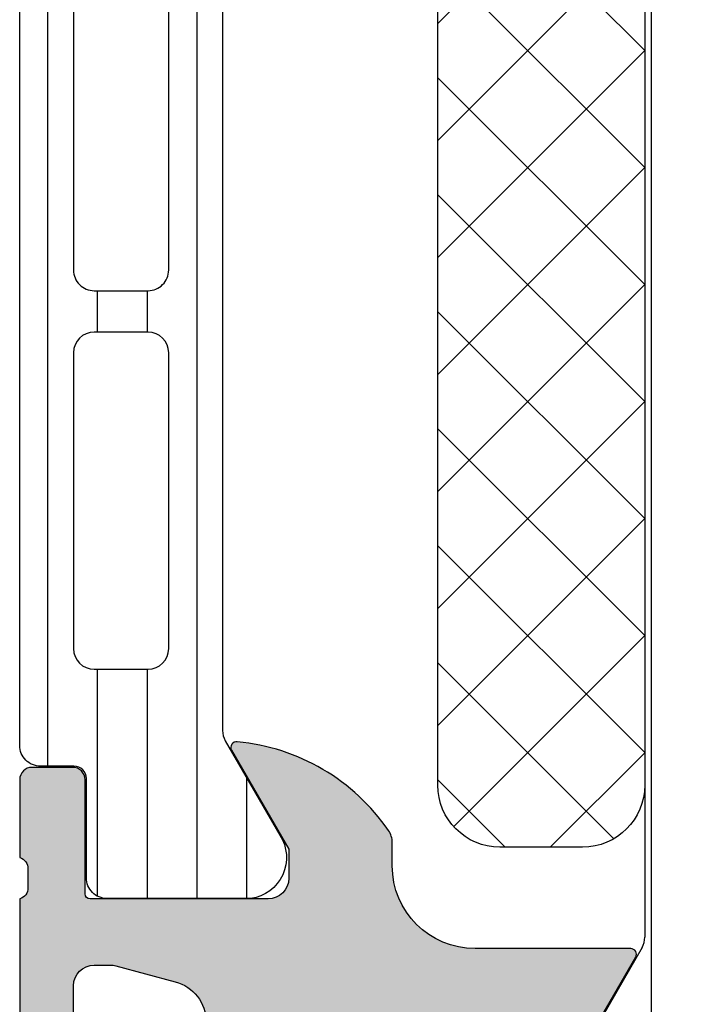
# Model space of a CAD drawing. Header units: millimetres. Extents: x 247761 to 294611, y 172579 to 236863.
# Tile 148 of 256: x 261826 to 261842, y 174642 to 174666. Entities that reach past the tile are written whole.
import ezdxf

# ---------------------------------------------------------------- set-up
doc = ezdxf.new("R2010")
doc.units = ezdxf.units.MM
doc.layers.add('FASÁDA DETAILNÍ', color=4, linetype='Continuous')
doc.layers.add('NOVA', color=240, linetype='Continuous')

# ---------------------------------------------------------------- blocks, each defined once
blk = doc.blocks.new('A$C69D17D4D')
at = {"layer": 'FASÁDA DETAILNÍ'}
h = blk.add_hatch(dxfattribs=at)
h.set_pattern_fill('_USER', color=256, scale=1.2, angle=90, style=0, pattern_type=0)
h.set_pattern_definition([(90, (-12818.50012075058, 1273.681939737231), (-1.2, 7.347638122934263e-17), [])])
edge = h.paths.add_edge_path()
edge.add_line((-12813.53310896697, 1277.506049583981), (-12812.21463925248, 1275.222392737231))
edge.add_arc((-12813.05589190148, 1274.681757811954), 0.9999960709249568, -81.81839194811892, 32.72701609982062, ccw=False)
edge.add_line((-12812.91358125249, 1273.691939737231), (-12816.39012275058, 1273.691939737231))
edge.add_arc((-12816.39012539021, 1274.19193571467), 0.4999959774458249, 179.9996975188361, 270.0003024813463, ccw=False)
edge.add_line((-12816.89012136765, 1274.191938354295), (-12816.88978941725, 1276.591936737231))
edge.add_arc((-12817.18978941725, 1276.591936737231), 0.2999999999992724, 359.9999999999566, 450)
edge.add_line((-12817.18978941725, 1276.891936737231), (-12818.00012075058, 1276.891936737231))
edge.add_arc((-12818.00012342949, 1277.391934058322), 0.4999973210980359, 179.9996930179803, 270.0003069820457, ccw=False)
edge.add_line((-12818.50012075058, 1277.391936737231), (-12818.50012075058, 1307.474411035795))
edge.add_arc((-12818.00012342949, 1307.474413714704), 0.4999973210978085, 89.99969301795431, 180.0003069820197, ccw=False)
edge.add_line((-12818.00012075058, 1307.974411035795), (-12817.18978941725, 1307.974411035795))
edge.add_arc((-12817.18978941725, 1308.274411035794), 0.2999999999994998, 270, 360.0000000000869)
edge.add_line((-12816.88978941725, 1308.274411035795), (-12816.89012136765, 1310.674409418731))
edge.add_arc((-12816.39012539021, 1310.674412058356), 0.4999959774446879, 89.9996975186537, 180.0003024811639, ccw=False)
edge.add_line((-12816.39012275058, 1311.174408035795), (-12812.91358125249, 1311.174408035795))
edge.add_arc((-12813.05589190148, 1310.184589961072), 0.9999960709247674, -32.72701609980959, 81.81839194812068, ccw=False)
edge.add_line((-12812.21463925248, 1309.643955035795), (-12813.53310896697, 1307.360298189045))
edge.add_arc((-12813.10009625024, 1307.110298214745), 0.5000000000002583, 150.0000034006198, 179.9999400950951)
edge.add_line((-12813.60009625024, 1307.110298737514), (-12813.60009625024, 1277.756049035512))
edge.add_arc((-12813.10009625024, 1277.756049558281), 0.5000000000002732, 180.0000599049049, 209.9999965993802)
edge = h.paths.add_edge_path(flags=16)
edge.add_line((-12814.90010701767, 1298.082766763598), (-12814.90012227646, 1305.232791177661))
edge.add_arc((-12815.4001658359, 1305.232747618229), 0.500043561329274, 0.004991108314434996, 89.9950088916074)
edge.add_line((-12815.40012227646, 1305.732791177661), (-12816.70013105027, 1305.732791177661))
edge.add_arc((-12816.70010346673, 1305.232778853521), 0.5000123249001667, 90.00316076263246, 179.9985877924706)
edge.add_line((-12817.20011579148, 1305.232791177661), (-12817.20011579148, 1298.082766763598))
edge.add_arc((-12816.70007223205, 1298.082810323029), 0.500043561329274, 180.0049911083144, 269.9950088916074)
edge.add_line((-12816.70011579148, 1297.582766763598), (-12815.40010701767, 1297.582766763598))
edge.add_arc((-12815.40015057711, 1298.082810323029), 0.5000435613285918, 270.0049911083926, 359.9950088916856)
edge = h.paths.add_edge_path(flags=16)
edge.add_line((-12814.90010701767, 1279.732767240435), (-12814.90010701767, 1286.882793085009))
edge.add_arc((-12815.40015057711, 1286.882749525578), 0.500043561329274, 0.004991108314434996, 89.9950088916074)
edge.add_line((-12815.40010701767, 1287.382793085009), (-12816.70011579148, 1287.382793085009))
edge.add_arc((-12816.70007223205, 1286.882749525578), 0.5000435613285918, 90.0049911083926, 179.9950088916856)
edge.add_line((-12817.20011579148, 1286.882793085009), (-12817.20011579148, 1279.732767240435))
edge.add_arc((-12816.70007223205, 1279.732810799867), 0.500043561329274, 180.0049911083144, 269.9950088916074)
edge.add_line((-12816.70011579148, 1279.232767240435), (-12815.40010701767, 1279.232767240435))
edge.add_arc((-12815.40015057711, 1279.732810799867), 0.5000435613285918, 270.0049911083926, 359.9950088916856)
edge = h.paths.add_edge_path(flags=16)
edge.add_line((-12814.90010701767, 1288.882793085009), (-12814.90010701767, 1296.082766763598))
edge.add_arc((-12815.40005624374, 1296.082817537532), 0.4999492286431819, 359.9941811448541, 450.0058188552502)
edge.add_line((-12815.40010701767, 1296.582766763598), (-12816.70011579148, 1296.582766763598))
edge.add_arc((-12816.70016656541, 1296.082817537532), 0.4999492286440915, 89.99418114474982, 180.0058188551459)
edge.add_line((-12817.20011579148, 1296.082766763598), (-12817.20011579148, 1288.882793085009))
edge.add_arc((-12816.70016656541, 1288.882742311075), 0.4999492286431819, 179.9941811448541, 270.0058188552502)
edge.add_line((-12816.70011579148, 1288.382793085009), (-12815.40010701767, 1288.382793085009))
edge.add_arc((-12815.40005624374, 1288.882742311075), 0.4999492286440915, 269.9941811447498, 360.005818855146)
h = blk.add_hatch(dxfattribs=at)
h.set_pattern_fill('LINIE', color=256, scale=1.2, angle=90, style=0)
h.set_pattern_definition([(90, (19.28296211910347, -0.6246130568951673), (-1.2, 7.347638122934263e-17), [])])
edge = h.paths.add_edge_path()
edge.add_arc((-12799.80931041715, 1271.592023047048), 0.2999999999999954, 90.00207529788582, 180.0020752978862, ccw=False)
edge.add_line((-12799.80932128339, 1271.892023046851), (-12798.99898995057, 1271.892051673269))
edge.add_arc((-12798.99900538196, 1272.392048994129), 0.4999973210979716, 270.0017683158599, 360.0023822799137)
edge.add_line((-12798.49900806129, 1272.392069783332), (-12798.4976875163, 1273.23314202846))
edge.add_arc((-12798.2976875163, 1273.23314202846), 0.1999999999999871, 90.00000000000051, 180.0000000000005, ccw=False)
edge.add_line((-12798.2976875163, 1273.43314202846), (-12794.19768751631, 1273.43314202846))
edge.add_arc((-12794.19768751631, 1273.93314202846), 0.5000000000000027, 269.9999999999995, 359.9999999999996)
edge.add_line((-12793.69768751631, 1273.93314202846), (-12793.69768751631, 1274.763891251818))
edge.add_arc((-12794.69768751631, 1274.763891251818), 0.9999999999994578, 360.0000000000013, 434.9999999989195)
edge.add_line((-12794.43886847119, 1275.729817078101), (-12795.19768751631, 1275.93314202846))
edge.add_line((-12795.19768751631, 1275.93314202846), (-12795.19768751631, 1274.93314202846))
edge.add_line((-12795.19768751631, 1274.93314202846), (-12797.4976875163, 1274.93314202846))
edge.add_arc((-12797.49597827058, 1275.937268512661), 1.004127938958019, 180.2340877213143, 269.9024699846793, ccw=False)
edge.add_line((-12798.50009782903, 1275.933166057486), (-12798.50009782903, 1278.933044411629))
edge.add_arc((-12797.49597848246, 1278.929016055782), 1.004127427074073, 450.09751797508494, 539.7701403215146, ccw=False)
edge.add_line((-12797.4976875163, 1279.93314202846), (-12795.19768751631, 1279.93314202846))
edge.add_line((-12795.19768751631, 1279.93314202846), (-12795.19768751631, 1278.93314202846))
edge.add_line((-12795.19768751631, 1278.93314202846), (-12794.43886847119, 1279.136466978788))
edge.add_arc((-12794.69768751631, 1280.102392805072), 1.000000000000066, 285.0000000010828, 359.9999999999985)
edge.add_line((-12793.69768751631, 1280.102392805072), (-12793.69768751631, 1280.93314202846))
edge.add_arc((-12794.19768751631, 1280.93314202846), 0.4999999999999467, 360, 450)
edge.add_line((-12794.19768751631, 1281.43314202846), (-12798.2976875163, 1281.43314202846))
edge.add_arc((-12798.2959589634, 1281.637315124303), 0.2041804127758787, 181.1558689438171, 269.5149389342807, ccw=False)
edge.add_line((-12798.50009782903, 1281.633196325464), (-12798.50012075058, 1307.474563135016))
edge.add_arc((-12799.00011807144, 1307.474547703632), 0.4999973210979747, 360.0017683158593, 450.0023822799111)
edge.add_line((-12799.00013886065, 1307.974545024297), (-12799.81047019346, 1307.974516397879))
edge.add_arc((-12799.8104810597, 1308.274516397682), 0.299999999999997, 180.0020752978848, 270.0020752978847, ccw=False)
edge.add_line((-12800.1104810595, 1308.274505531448), (-12800.11023603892, 1310.674503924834))
edge.add_arc((-12800.61023201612, 1310.674488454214), 0.499995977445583, 360.0017728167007, 450.0023777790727)
edge.add_line((-12800.610252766, 1311.174484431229), (-12804.0867942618, 1311.174357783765))
edge.add_arc((-12803.94444776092, 1310.184544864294), 0.99999607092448, 458.1836833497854, 572.7290913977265)
edge.add_line((-12804.78568082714, 1309.643879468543), (-12803.46712839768, 1307.360270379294))
edge.add_arc((-12803.90013205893, 1307.1102547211), 0.5000000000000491, 360.00213520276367, 390.00207189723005, ccw=False)
edge.add_line((-12803.40013205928, 1307.110273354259), (-12803.39904574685, 1272.75600459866))
edge.add_arc((-12803.89904574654, 1272.755987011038), 0.5000000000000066, 330.0020786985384, 360.0020153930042, ccw=False)
edge.add_line((-12803.4660239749, 1272.506002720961), (-12804.78441097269, 1270.222298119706))
edge.add_arc((-12803.94313874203, 1269.681693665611), 0.9999960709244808, 507.2750591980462, 621.8204672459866)
edge.add_line((-12804.08541353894, 1268.691870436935), (-12800.60887204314, 1268.691997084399))
edge.add_arc((-12800.60888751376, 1269.191993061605), 0.4999959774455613, 270.0017728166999, 360.0023777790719)
edge.add_line((-12800.10889153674, 1269.192013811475), (-12800.10931041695, 1271.592012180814))
edge = h.paths.add_edge_path(flags=16)
edge.add_line((-12800.299586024, 1295.783135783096), (-12801.59958013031, 1295.783135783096))
edge.add_arc((-12801.59958376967, 1296.283132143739), 0.4999963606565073, 179.9995829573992, 270.0004170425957, ccw=False)
edge.add_line((-12802.09958013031, 1296.283135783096), (-12802.09958013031, 1305.13312967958))
edge.add_arc((-12801.59958376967, 1305.133133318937), 0.4999963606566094, 89.99958295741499, 180.0004170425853, ccw=False)
edge.add_line((-12801.59958013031, 1305.63312967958), (-12800.29958602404, 1305.63312967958))
edge.add_arc((-12800.29956945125, 1305.133129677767), 0.5000000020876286, 360.0000002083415, 450.0018991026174, ccw=False)
edge.add_line((-12799.79956944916, 1305.133129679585), (-12799.79956944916, 1296.283135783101))
edge.add_arc((-12800.29956945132, 1296.283135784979), 0.5000000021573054, 269.99810091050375, 359.99999978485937, ccw=False)
edge = h.paths.add_edge_path(flags=16)
edge.add_arc((-12800.29956944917, 1285.583129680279), 0.4999999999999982, 269.9999999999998, 360.000000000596, ccw=False)
edge.add_line((-12800.29956944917, 1285.083129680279), (-12801.59958013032, 1285.083129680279))
edge.add_arc((-12801.59958013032, 1285.583129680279), 0.4999999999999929, 179.9999999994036, 269.99999999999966, ccw=False)
edge.add_line((-12802.09958013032, 1285.583129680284), (-12802.09958013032, 1294.2831357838))
edge.add_arc((-12801.59958013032, 1294.283135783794), 0.5000000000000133, 450.0000000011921, 539.9999999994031, ccw=False)
edge.add_line((-12801.59958013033, 1294.783135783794), (-12800.29956944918, 1294.783135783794))
edge.add_arc((-12800.29956944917, 1294.283135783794), 0.5000000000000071, 360.00000000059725, 450.0000000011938, ccw=False)
edge.add_line((-12799.79956944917, 1294.283135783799), (-12799.79956944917, 1285.583129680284))
edge = h.paths.add_edge_path(flags=16)
edge.add_arc((-12801.59958376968, 1283.583133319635), 0.4999963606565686, 89.99958295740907, 180.0004170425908, ccw=False)
edge.add_line((-12801.59958013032, 1284.083129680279), (-12800.29958602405, 1284.083129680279))
edge.add_arc((-12800.29956945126, 1283.583129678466), 0.5000000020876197, 360.00000020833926, 450.0018991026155, ccw=False)
edge.add_line((-12799.79956944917, 1283.583129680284), (-12799.79956944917, 1274.73312052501))
edge.add_arc((-12800.29955419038, 1274.733120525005), 0.4999847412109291, 269.99999999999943, 360.00000000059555, ccw=False)
edge.add_line((-12800.29955419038, 1274.233135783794), (-12801.59956487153, 1274.233135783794))
edge.add_arc((-12801.59956487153, 1274.733151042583), 0.5000152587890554, 179.9999999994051, 270.0000000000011, ccw=False)
edge.add_line((-12802.09958013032, 1274.733151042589), (-12802.09958013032, 1283.583129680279))
h = blk.add_hatch(dxfattribs=at)
h.set_pattern_fill('NETZ', color=256, scale=2, angle=-45.00000000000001, style=0)
h.set_pattern_definition([(315, (-12803.40085554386, 1289.933016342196), (1.414213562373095, 1.414213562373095), []), (44.99999999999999, (-12803.40085554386, 1289.933016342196), (-1.414213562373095, 1.414213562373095), [])])
h.paths.add_polyline_path([(-12808.40085554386, 1276.433016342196, 0.4142135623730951), (-12806.90085554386, 1274.933016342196), (-12804.90085554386, 1274.933016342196, 0.4142135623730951), (-12803.40085554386, 1276.433016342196), (-12803.40085554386, 1303.433016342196, 0.4142135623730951), (-12804.90085554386, 1304.933016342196), (-12806.90085554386, 1304.933016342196, 0.4142135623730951), (-12808.40085554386, 1303.433016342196)])
h = blk.add_hatch(color=256, dxfattribs=at)
edge = h.paths.add_edge_path()
edge.add_arc((-12753.5001882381, 1256.682007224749), 0.5000674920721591, 270.007732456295, 359.9922675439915)
edge.add_line((-12753.00012075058, 1256.681939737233), (-12753.00012075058, 1260.681939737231))
edge.add_arc((-12753.5001882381, 1260.681872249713), 0.5000674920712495, 0.007732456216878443, 89.99226754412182)
edge.add_line((-12753.50012075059, 1261.181939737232), (-12754.80016957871, 1261.181939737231))
edge.add_arc((-12754.80013267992, 1260.681902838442), 0.5000369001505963, 90.00422797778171, 179.9957720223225)
edge.add_line((-12755.30016957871, 1260.681939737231), (-12755.30016957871, 1260.181939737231))
edge.add_line((-12755.30016957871, 1260.181939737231), (-12754.30016957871, 1260.181939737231))
edge.add_line((-12754.30016957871, 1260.181939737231), (-12754.30016957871, 1258.681939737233))
edge.add_arc((-12755.30013260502, 1258.681902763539), 0.9999630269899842, -90.00211851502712, 0.002118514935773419, ccw=False)
edge.add_line((-12755.30016957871, 1257.681939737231), (-12759.30016957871, 1257.681939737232))
edge.add_arc((-12759.300092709, 1258.682016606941), 1.00007687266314, 180.0044039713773, 269.9955960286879, ccw=False)
edge.add_line((-12760.30016957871, 1258.681939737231), (-12760.30016957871, 1260.181939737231))
edge.add_line((-12760.30016957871, 1260.181939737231), (-12759.30016957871, 1260.181939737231))
edge.add_line((-12759.30016957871, 1260.181939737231), (-12759.30016957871, 1260.681939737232))
edge.add_arc((-12759.80011210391, 1260.681997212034), 0.499942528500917, 359.9934131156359, 450.0065868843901)
edge.add_line((-12759.80016957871, 1261.181939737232), (-12762.60015737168, 1261.181939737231))
edge.add_arc((-12762.60015737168, 1260.68193973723), 0.5000000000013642, 90, 179.9999999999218)
edge.add_line((-12763.10015737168, 1260.681939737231), (-12763.10015737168, 1260.481939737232))
edge.add_arc((-12762.60015737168, 1260.481939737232), 0.5, 180, 270)
edge.add_line((-12762.60015737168, 1259.981939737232), (-12762.10015737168, 1259.981939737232))
edge.add_arc((-12762.10019247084, 1259.481904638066), 0.5000351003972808, 0.0040217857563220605, 89.99597821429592, ccw=False)
edge.add_line((-12761.60015737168, 1259.481939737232), (-12761.60015737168, 1258.681936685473))
edge.add_arc((-12762.10017393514, 1258.681953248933), 0.5000165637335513, 270.00189796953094, 359.99810203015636, ccw=False)
edge.add_line((-12762.10015737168, 1258.181936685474), (-12793.40015126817, 1258.181936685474))
edge.add_line((-12793.40015126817, 1258.181936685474), (-12799.43860888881, 1258.61433331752))
edge.add_arc((-12799.40015282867, 1259.613553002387), 0.9999594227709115, 180.0000000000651, 267.7959971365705, ccw=False)
edge.add_line((-12800.40011225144, 1259.613553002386), (-12800.40011225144, 1266.282005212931))
edge.add_arc((-12799.90011225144, 1266.282005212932), 0.5, 90, 180.0000000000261, ccw=False)
edge.add_line((-12799.90011225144, 1266.782005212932), (-12799.00011225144, 1266.782005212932))
edge.add_arc((-12799.00011225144, 1267.282005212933), 0.5000000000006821, 269.9999999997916, 359.9999999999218)
edge.add_line((-12798.50011225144, 1267.282005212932), (-12798.50011225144, 1268.682006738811))
edge.add_arc((-12798.42127580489, 1268.949527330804), 0.2788950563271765, 178.8354106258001, 253.5801235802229, ccw=False)
edge.add_line((-12798.70011325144, 1268.955195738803), (-12798.70011325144, 1269.408789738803))
edge.add_arc((-12798.42124515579, 1269.41445039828), 0.2789255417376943, 106.42459455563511, 181.1628700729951, ccw=False)
edge.add_line((-12798.50011225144, 1269.681993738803), (-12798.50011225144, 1271.562004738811))
edge.add_arc((-12798.80011225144, 1271.562004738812), 0.2999999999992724, 359.9999999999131, 450)
edge.add_line((-12798.80011225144, 1271.862004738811), (-12799.78008657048, 1271.862004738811))
edge.add_arc((-12799.78008657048, 1271.562004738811), 0.3000000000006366, 90, 179.9999999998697)
edge.add_line((-12800.08008657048, 1271.562004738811), (-12800.08008657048, 1268.802006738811))
edge.add_arc((-12800.20008657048, 1268.80200673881), 0.1199999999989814, -90, 3.257127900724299e-10, ccw=False)
edge.add_line((-12800.20008657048, 1268.682006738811), (-12804.50011225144, 1268.682006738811))
edge.add_arc((-12804.50011225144, 1269.182006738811), 0.5, 180, 270, ccw=False)
edge.add_line((-12805.00011225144, 1269.182006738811), (-12805.00011225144, 1269.88200673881))
edge.add_line((-12805.00011225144, 1269.88200673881), (-12803.61861679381, 1272.274827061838))
edge.add_arc((-12803.73823203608, 1272.343886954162), 0.1381197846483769, 330.000000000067, 450)
edge.add_line((-12803.73823203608, 1272.482006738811), (-12807.50011225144, 1272.48200673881))
edge.add_arc((-12807.50011225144, 1274.48200673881), 1.999999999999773, 180.0000000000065, 270, ccw=False)
edge.add_line((-12809.50011225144, 1274.48200673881), (-12809.50011225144, 1275.050002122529))
edge.add_arc((-12810.00011225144, 1275.050002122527), 0.500000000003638, 2.34495935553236e-10, 34.4790717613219)
edge.add_arc((-12813.70961085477, 1272.502528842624), 4.999999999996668, 34.47907176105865, 84.65077199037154)
edge.add_arc((-12813.26199246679, 1277.343880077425), 0.1381197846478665, 82.29756250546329, 209.999999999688)
edge.add_line((-12813.38160770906, 1277.274820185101), (-12812.00011225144, 1274.881999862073))
edge.add_line((-12812.00011225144, 1274.881999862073), (-12812.00011225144, 1274.181999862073))
edge.add_arc((-12812.50011225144, 1274.181999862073), 0.5, -90, 0, ccw=False)
edge.add_line((-12812.50011225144, 1273.681999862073), (-12816.8001379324, 1273.681999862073))
edge.add_arc((-12816.8001379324, 1273.801999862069), 0.1199999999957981, 179.9999999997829, 270, ccw=False)
edge.add_line((-12816.92013793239, 1273.80199986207), (-12816.92013793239, 1276.56199786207))
edge.add_arc((-12817.22013793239, 1276.561997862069), 0.3000000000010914, 1.302755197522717e-10, 90)
edge.add_line((-12817.22013793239, 1276.86199786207), (-12818.20011225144, 1276.86199786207))
edge.add_arc((-12818.20011225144, 1276.56199786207), 0.2999999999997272, 90, 180.0000000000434)
edge.add_line((-12818.50011225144, 1276.56199786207), (-12818.50011225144, 1274.681986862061))
edge.add_arc((-12818.57897934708, 1274.414443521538), 0.2789255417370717, -1.1628700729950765, 73.57540544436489, ccw=False)
edge.add_line((-12818.30011125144, 1274.408782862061), (-12818.30011125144, 1273.955188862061))
edge.add_arc((-12818.57894869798, 1273.949520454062), 0.2788950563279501, -73.5801235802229, 1.1645893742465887, ccw=False)
edge.add_line((-12818.50011225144, 1273.681999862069), (-12818.50011225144, 1270.681941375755))
edge.add_line((-12818.50011225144, 1270.681941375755), (-12817.800039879, 1269.981838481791))
edge.add_line((-12817.800039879, 1269.981838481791), (-12817.20003377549, 1269.98183848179))
edge.add_line((-12817.20003377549, 1269.98183848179), (-12817.20003377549, 1271.581844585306))
edge.add_arc((-12816.7000243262, 1271.581835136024), 0.5000094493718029, 90.00108278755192, 179.998917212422, ccw=False)
edge.add_line((-12816.70003377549, 1272.081844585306), (-12816.30460569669, 1272.081844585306))
edge.add_arc((-12816.30460569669, 1271.581844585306), 0.4999999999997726, 75.0000000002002, 90.00000000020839, ccw=False)
edge.add_line((-12816.17519617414, 1272.064807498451), (-12814.74130941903, 1271.680598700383))
edge.add_arc((-12815.00012846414, 1270.714672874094), 1.000000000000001, -2.609112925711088e-11, 75.00000000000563, ccw=False)
edge.add_line((-12814.00012846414, 1270.714672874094), (-12814.00012846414, 1264.981850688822))
edge.add_line((-12814.00012846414, 1264.981850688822), (-12817.20003377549, 1264.981850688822))
edge.add_line((-12817.20003377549, 1264.981850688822), (-12817.20003377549, 1265.781838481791))
edge.add_line((-12817.20003377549, 1265.781838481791), (-12817.80003987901, 1265.781838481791))
edge.add_line((-12817.80003987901, 1265.781838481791), (-12818.50002156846, 1264.569405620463))
edge.add_line((-12818.50002156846, 1264.569405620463), (-12818.50002156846, 1263.481850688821))
edge.add_line((-12818.50002156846, 1263.481850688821), (-12803.50011225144, 1263.481850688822))
edge.add_arc((-12803.50011225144, 1262.981850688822), 0.5000000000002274, 0, 90, ccw=False)
edge.add_line((-12803.00011225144, 1262.981850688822), (-12803.00011225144, 1257.181939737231))
edge.add_arc((-12802.00011225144, 1257.181939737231), 1, 179.999999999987, 270)
edge.add_line((-12802.00011225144, 1256.181939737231), (-12753.50012075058, 1256.181939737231))
edge = h.paths.add_edge_path(flags=16)
edge.add_line((-12812.40012846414, 1265.781838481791), (-12812.40012846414, 1270.18183848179))
edge.add_arc((-12811.90012846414, 1270.18183848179), 0.5, 90, 180, ccw=False)
edge.add_line((-12811.90012846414, 1270.68183848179), (-12807.50012846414, 1270.681838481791))
edge.add_arc((-12807.50012846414, 1270.181838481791), 0.5, 0, 90, ccw=False)
edge.add_line((-12807.00012846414, 1270.181838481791), (-12807.00012846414, 1265.781838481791))
edge.add_arc((-12807.50012846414, 1265.781838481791), 0.5, -90, 0, ccw=False)
edge.add_line((-12807.50012846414, 1265.281838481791), (-12811.90012846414, 1265.281838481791))
edge.add_arc((-12811.90012846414, 1265.781838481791), 0.5, 180, 270, ccw=False)
for p, q in [((-12803.40013205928, 1307.110273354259), (-12803.39904574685, 1272.75600459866)), ((-12803.4660239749, 1272.506002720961), (-12804.78441097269, 1270.222298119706))]:
    blk.add_line(p, q, dxfattribs=at)
for points in [[(-12813.53310896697, 1277.506049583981), (-12812.21463925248, 1275.222392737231, -0.5460410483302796), (-12812.91358125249, 1273.691939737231), (-12816.39012275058, 1273.691939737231, -0.414216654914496), (-12816.89012136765, 1274.191938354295), (-12816.88978941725, 1276.591936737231, 0.414213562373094), (-12817.18978941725, 1276.891936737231), (-12818.00012075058, 1276.891936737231, -0.414216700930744), (-12818.50012075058, 1277.391936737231), (-12818.50012075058, 1307.474411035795, -0.414216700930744), (-12818.00012075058, 1307.974411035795), (-12817.18978941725, 1307.974411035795, 0.414213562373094), (-12816.88978941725, 1308.274411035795), (-12816.89012136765, 1310.674409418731, -0.4142166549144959), (-12816.39012275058, 1311.174408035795), (-12812.91358125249, 1311.174408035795, -0.5460410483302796), (-12812.21463925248, 1309.643955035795), (-12813.53310896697, 1307.360298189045, 0.1316522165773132), (-12813.60009625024, 1307.110298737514), (-12813.60009625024, 1277.756049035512, 0.1316522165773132)], [(-12803.40085554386, 1303.433016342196), (-12803.40085554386, 1276.433016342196, -0.414213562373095), (-12804.90085554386, 1274.933016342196), (-12806.90085554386, 1274.933016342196, -0.414213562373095), (-12808.40085554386, 1276.433016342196), (-12808.40085554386, 1303.433016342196, -0.414213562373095), (-12806.90085554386, 1304.933016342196), (-12804.90085554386, 1304.933016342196, -0.414213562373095)], [(-12814.90010701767, 1288.882793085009), (-12814.90010701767, 1296.082766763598, 0.4142730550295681), (-12815.40010701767, 1296.582766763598), (-12816.70011579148, 1296.582766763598, 0.4142730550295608), (-12817.20011579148, 1296.082766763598), (-12817.20011579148, 1288.882793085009, 0.4142730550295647), (-12816.70011579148, 1288.382793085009), (-12815.40010701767, 1288.382793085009, 0.414273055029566)], [(-12814.90010701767, 1279.732767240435), (-12814.90010701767, 1286.882793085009, 0.414162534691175), (-12815.40010701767, 1287.382793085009), (-12816.70011579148, 1287.382793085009, 0.4141625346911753), (-12817.20011579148, 1286.882793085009), (-12817.20011579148, 1279.732767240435, 0.4141625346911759), (-12816.70011579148, 1279.232767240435), (-12815.40010701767, 1279.232767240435, 0.4141625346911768)]]:
    blk.add_lwpolyline(points, format="xyb", close=True, dxfattribs=at)
for points in [[(-12805.00011225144, 1269.88200673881), (-12803.61861679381, 1272.274827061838, 0.5773502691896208), (-12803.73823203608, 1272.482006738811), (-12807.50011225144, 1272.48200673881, -0.4142135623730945), (-12809.50011225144, 1274.48200673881), (-12809.50011225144, 1275.050002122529, 0.1515887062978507), (-12809.58794573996, 1275.333054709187, 0.2224807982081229), (-12813.24348050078, 1277.480753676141, 0.6230654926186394), (-12813.38160770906, 1277.274820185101), (-12812.00011225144, 1274.881999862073), (-12812.00011225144, 1274.181999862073, -0.414213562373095), (-12812.50011225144, 1273.681999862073), (-12816.8001379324, 1273.681999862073, -0.414213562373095), (-12816.92013793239, 1273.80199986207), (-12816.92013793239, 1276.56199786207, 0.414213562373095), (-12817.22013793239, 1276.86199786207), (-12818.20011225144, 1276.86199786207, 0.414213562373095), (-12818.50011225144, 1276.56199786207), (-12818.50011225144, 1274.681986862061, -0.3381811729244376), (-12818.30011125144, 1274.408782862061), (-12818.30011125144, 1273.955188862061, -0.338212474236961), (-12818.50011225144, 1273.681999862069), (-12818.50011225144, 1270.681941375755)], [(-12817.20003377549, 1269.98183848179), (-12817.20003377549, 1271.581844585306, -0.4142024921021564), (-12816.70003377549, 1272.081844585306), (-12816.30460569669, 1272.081844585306, -0.06554346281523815), (-12816.17519617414, 1272.064807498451), (-12814.74130941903, 1271.680598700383, -0.339454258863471), (-12814.00012846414, 1270.714672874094)]]:
    blk.add_lwpolyline(points, format="xyb", dxfattribs=at)
blk.add_arc((-12803.89904574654, 1272.755987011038), 0.5000000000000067, 330.0020786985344, 0.002015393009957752, dxfattribs=at)

msp = doc.modelspace()

# ---------------------------------------------------------------- block references
at = {"layer": 'NOVA', "ltscale": 300}
msp.add_blockref('A$C69D17D4D', (274644.5174331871, 173371.2585875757), dxfattribs=at)

doc.saveas('drawing.dxf')
